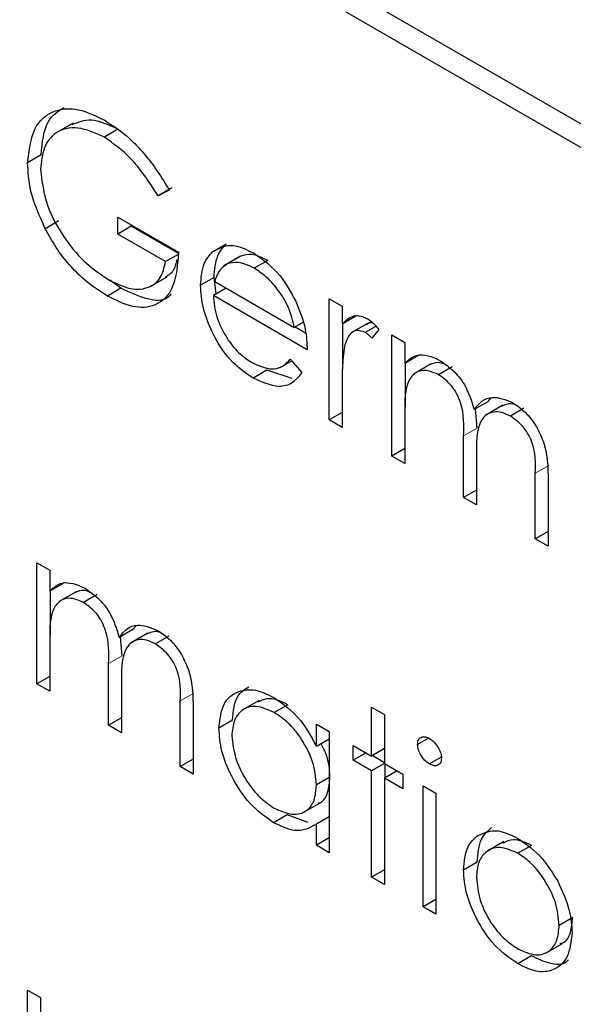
# Paper-space layout 'Blatt2' of a CAD drawing. Header units: millimetres. Extents: x 5 to 418, y 2 to 292.
# Tile 43 of 104: x 121.271 to 121.752, y 185.802 to 186.658. Entities that reach past the tile are written whole.
import ezdxf

# ---------------------------------------------------------------- set-up
doc = ezdxf.new("R2010")
doc.units = ezdxf.units.MM

psp = doc.layouts.new('Blatt2')

# ---------------------------------------------------------------- linework, layer by layer
at = {"color": 7, "linetype": 'Continuous', "lineweight": 25}
for p, q in [((126.31339, 183.9374), (120.36191, 187.37311)), ((126.29571, 183.92718), (120.40315, 187.32888)), ((121.31717, 186.56772), (121.30244, 186.55921)), ((121.35604, 186.56242), (121.34425, 186.55561)), ((121.28933, 186.54005), (121.27754, 186.53325)), ((121.40286, 186.51138), (121.39108, 186.50458)), ((121.40067, 186.50954), (121.39108, 186.50458)), ((121.3559, 186.48611), (121.40867, 186.45565)), ((121.3559, 186.47134), (121.3559, 186.48611)), ((121.30462, 186.48269), (121.29283, 186.47589)), ((121.36768, 186.47814), (121.3559, 186.47134)), ((121.36768, 186.47814), (121.36768, 186.47931)), ((121.40926, 186.45414), (121.36768, 186.47814)), ((121.39747, 186.44734), (121.3559, 186.47134)), ((121.45013, 186.46263), (121.43835, 186.45582)), ((121.40833, 186.45361), (121.39747, 186.44734)), ((121.46275, 186.45217), (121.44802, 186.44367)), ((121.46285, 186.45211), (121.45107, 186.44531)), ((121.48634, 186.44842), (121.47455, 186.44162)), ((121.38415, 186.42576), (121.39889, 186.43426)), ((121.43964, 186.43354), (121.42785, 186.42674)), ((121.4415, 186.41921), (121.43964, 186.43354)), ((121.35866, 186.42426), (121.34888, 186.43125)), ((121.44022, 186.43004), (121.50941, 186.39011)), ((121.35866, 186.42426), (121.34688, 186.41746)), ((121.45024, 186.42426), (121.43905, 186.4178)), ((121.5206, 186.37072), (121.43905, 186.4178)), ((121.53979, 186.41504), (121.55098, 186.40857)), ((121.53979, 186.30978), (121.53979, 186.41504)), ((121.55098, 186.40857), (121.55098, 186.39308)), ((121.56277, 186.39988), (121.55098, 186.39308)), ((121.51689, 186.39443), (121.50941, 186.39011)), ((121.51915, 186.38516), (121.51, 186.39045)), ((121.55157, 186.35859), (121.55157, 186.39342)), ((121.57356, 186.39384), (121.55883, 186.38533)), ((121.58042, 186.39127), (121.57109, 186.38588)), ((121.58296, 186.38835), (121.57682, 186.38071)), ((121.59416, 186.38365), (121.60535, 186.37719)), ((121.59416, 186.2784), (121.59416, 186.38365)), ((121.60535, 186.37719), (121.60535, 186.3589)), ((121.61713, 186.3657), (121.60535, 186.3589)), ((121.49706, 186.35525), (121.50715, 186.36108)), ((121.50586, 186.36261), (121.5158, 186.35084)), ((121.60594, 186.32073), (121.60594, 186.35924)), ((121.62841, 186.35841), (121.61368, 186.3499)), ((121.64662, 186.35589), (121.63483, 186.34909)), ((121.48549, 186.35289), (121.4737, 186.34609)), ((121.50756, 186.34573), (121.48549, 186.35289)), ((121.55098, 186.33869), (121.55098, 186.30332)), ((121.67757, 186.32553), (121.66579, 186.31873)), ((121.69077, 186.32253), (121.67604, 186.31402)), ((121.67757, 186.32553), (121.6809, 186.32914)), ((121.55098, 186.31625), (121.53979, 186.30978)), ((121.60535, 186.31622), (121.60535, 186.27194)), ((121.6683, 186.30272), (121.66681, 186.31932)), ((121.70905, 186.31985), (121.69727, 186.31304)), ((121.55098, 186.30332), (121.53979, 186.30978)), ((121.65652, 186.2424), (121.65652, 186.29592)), ((121.60535, 186.28486), (121.59416, 186.2784)), ((121.60535, 186.27194), (121.59416, 186.2784)), ((121.66771, 186.27688), (121.66771, 186.23594)), ((121.71888, 186.2064), (121.71888, 186.26346)), ((121.73007, 186.25695), (121.73007, 186.19993)), ((121.66771, 186.24886), (121.65652, 186.2424)), ((121.66771, 186.23594), (121.65652, 186.2424)), ((121.73007, 186.21286), (121.71888, 186.2064)), ((121.73007, 186.19993), (121.71888, 186.2064)), ((121.28554, 186.18567), (121.29673, 186.17921)), ((121.28554, 186.08042), (121.28554, 186.18567)), ((121.29673, 186.17921), (121.29673, 186.16092)), ((121.30852, 186.16772), (121.29673, 186.16092)), ((121.29732, 186.12275), (121.29732, 186.16126)), ((121.31979, 186.16043), (121.30506, 186.15193)), ((121.338, 186.15792), (121.32622, 186.15111)), ((121.36896, 186.12755), (121.35717, 186.12075)), ((121.36896, 186.12755), (121.37229, 186.13116)), ((121.29673, 186.11825), (121.29673, 186.07396)), ((121.35969, 186.10474), (121.35819, 186.12134)), ((121.38216, 186.12455), (121.36743, 186.11605)), ((121.40044, 186.12187), (121.38865, 186.11507)), ((121.3479, 186.04442), (121.3479, 186.09794)), ((121.29673, 186.08688), (121.28554, 186.08042)), ((121.29673, 186.07396), (121.28554, 186.08042)), ((121.3591, 186.0789), (121.3591, 186.03796)), ((121.41027, 186.00842), (121.41027, 186.06549)), ((121.4789, 186.06606), (121.46417, 186.05756)), ((121.42146, 186.05897), (121.42146, 186.00196)), ((121.50365, 186.06229), (121.49187, 186.05548)), ((121.57657, 186.06014), (121.58776, 186.05367)), ((121.57657, 186.01767), (121.57657, 186.06014)), ((121.3591, 186.05088), (121.3479, 186.04442)), ((121.45563, 186.04875), (121.44385, 186.04195)), ((121.58776, 186.05367), (121.58776, 186.0112)), ((121.3591, 186.03796), (121.3479, 186.04442)), ((121.52859, 186.02588), (121.52859, 186.04536)), ((121.52859, 186.04536), (121.53979, 186.0389)), ((121.53979, 186.03235), (121.52859, 186.02588)), ((121.53979, 186.0389), (121.53979, 185.93365)), ((121.62606, 186.03327), (121.61654, 186.02777)), ((121.56058, 186.0269), (121.57657, 186.01767)), ((121.56058, 186.01397), (121.56058, 186.0269)), ((121.58776, 186.02413), (121.57657, 186.01767)), ((121.42146, 186.01488), (121.41027, 186.00842)), ((121.57177, 186.02043), (121.56058, 186.01397)), ((121.57657, 186.00474), (121.56058, 186.01397)), ((121.58776, 186.01189), (121.57716, 186.01801)), ((121.63719, 186.01672), (121.62689, 186.01078)), ((121.42146, 186.00196), (121.41027, 186.00842)), ((121.58776, 186.0112), (121.57657, 186.00474)), ((121.58776, 186.0112), (121.60375, 186.00197)), ((121.58835, 185.99862), (121.58835, 186.01086)), ((121.53979, 185.99896), (121.52859, 185.9925)), ((121.57657, 185.91241), (121.57657, 186.00474)), ((121.59895, 186.00474), (121.58776, 185.99828)), ((121.58776, 185.99828), (121.58776, 185.90595)), ((121.60375, 185.98905), (121.58776, 185.99828)), ((121.60375, 186.00197), (121.60375, 185.98905)), ((121.62134, 185.99182), (121.63253, 185.98536)), ((121.62134, 185.88657), (121.62134, 185.99182)), ((121.63253, 185.98536), (121.63253, 185.88011)), ((121.51715, 185.96854), (121.53188, 185.97705)), ((121.50315, 185.96656), (121.49137, 185.95975)), ((121.52147, 185.9598), (121.50315, 185.96656)), ((121.53979, 185.96478), (121.52859, 185.95831)), ((121.52859, 185.94011), (121.52859, 185.95831)), ((121.53979, 185.94657), (121.52859, 185.94011)), ((121.53979, 185.93365), (121.52859, 185.94011)), ((121.69165, 185.9433), (121.67692, 185.93479)), ((121.71548, 185.94), (121.70369, 185.9332)), ((121.6683, 185.9254), (121.65652, 185.9186)), ((121.58776, 185.91888), (121.57657, 185.91241)), ((121.58776, 185.90595), (121.57657, 185.91241)), ((121.63253, 185.89303), (121.62134, 185.88657)), ((121.63253, 185.88011), (121.62134, 185.88657)), ((121.75145, 185.87731), (121.73967, 185.87051)), ((121.72776, 185.84626), (121.74249, 185.85477)), ((121.71553, 185.84396), (121.70374, 185.83715)), ((121.27754, 185.81415), (121.28874, 185.80769)), ((121.27754, 185.7089), (121.27754, 185.81415)), ((121.28874, 185.80769), (121.28874, 185.79219))]:
    psp.add_line(p, q, dxfattribs=at)
at = {"color": 7, "linetype": 'Continuous', "lineweight": 18}
for p, q in [((121.6683, 186.30272), (121.65652, 186.29592)), ((121.73067, 186.27027), (121.71888, 186.26346)), ((121.35969, 186.10474), (121.3479, 186.09794)), ((121.42205, 186.07229), (121.41027, 186.06549))]:
    psp.add_line(p, q, dxfattribs=at)
at = {"color": 7, "linetype": 'Continuous', "lineweight": 25}
for points, knots in [([(121.27754, 186.53325), (121.27877, 186.54383), (121.28123, 186.56498), (121.29918, 186.57994), (121.32155, 186.58135), (121.33693, 186.5739), (121.34463, 186.57017)], [0, 0, 0, 0, 0.27959, 0.559072, 0.779411, 1, 1, 1, 1]), ([(121.28933, 186.54005), (121.29032, 186.551), (121.29207, 186.5703), (121.30411, 186.57804), (121.30931, 186.58138)], [0, 0, 0, 0, 0.56748, 1, 1, 1, 1]), ([(121.35604, 186.56242), (121.34803, 186.56609), (121.33293, 186.57301), (121.32141, 186.56836), (121.316, 186.56618)], [0, 0, 0, 0, 0.530787, 1, 1, 1, 1]), ([(121.34463, 186.57017), (121.35177, 186.56544), (121.36353, 186.55765), (121.37877, 186.54161), (121.39051, 186.52627), (121.39728, 186.51512), (121.40067, 186.50954)], [0, 0, 0, 0, 0.339527, 0.559586, 0.779731, 1, 1, 1, 1]), ([(121.34425, 186.55561), (121.33636, 186.55906), (121.32059, 186.56595), (121.30217, 186.56121), (121.29084, 186.54765), (121.28944, 186.53412), (121.28874, 186.52736)], [0, 0, 0, 0, 0.279847, 0.559555, 0.779847, 1, 1, 1, 1]), ([(121.39108, 186.50458), (121.38336, 186.51635), (121.36959, 186.53739), (121.352, 186.55004), (121.34425, 186.55561)], [0, 0, 0, 0, 0.55984, 1, 1, 1, 1]), ([(121.29283, 186.47589), (121.28791, 186.48697), (121.27911, 186.50677), (121.27802, 186.52515), (121.27754, 186.53325)], [0, 0, 0, 0, 0.559317, 1, 1, 1, 1]), ([(121.28874, 186.52736), (121.29001, 186.5171), (121.29257, 186.49657), (121.30912, 186.46689), (121.32835, 186.44471), (121.34135, 186.43601), (121.34785, 186.43167)], [0, 0, 0, 0, 0.279061, 0.558584, 0.779236, 1, 1, 1, 1]), ([(121.34688, 186.41746), (121.33995, 186.42192), (121.32852, 186.42929), (121.31357, 186.4444), (121.30204, 186.45925), (121.2959, 186.47034), (121.29283, 186.47589)], [0, 0, 0, 0, 0.339789, 0.559872, 0.779908, 1, 1, 1, 1]), ([(121.43835, 186.45582), (121.44394, 186.45895), (121.45396, 186.46455), (121.46785, 186.45784), (121.47398, 186.45487)], [0, 0, 0, 0, 0.558577, 1, 1, 1, 1]), ([(121.43964, 186.43354), (121.44019, 186.44037), (121.44118, 186.45258), (121.4474, 186.45955), (121.45013, 186.46263)], [0, 0, 0, 0, 0.559427, 1, 1, 1, 1]), ([(121.40867, 186.45565), (121.4079, 186.44521), (121.40637, 186.4244), (121.39058, 186.40783), (121.36903, 186.40642), (121.35427, 186.41377), (121.34688, 186.41746)], [0, 0, 0, 0, 0.280351, 0.559367, 0.779371, 1, 1, 1, 1]), ([(121.42785, 186.42674), (121.42841, 186.43357), (121.4294, 186.44578), (121.43561, 186.45275), (121.43835, 186.45582)], [0, 0, 0, 0, 0.559427, 1, 1, 1, 1]), ([(121.48634, 186.44842), (121.4815, 186.45073), (121.47286, 186.45485), (121.46591, 186.45295), (121.46285, 186.45211)], [0, 0, 0, 0, 0.559458, 1, 1, 1, 1]), ([(121.47398, 186.45487), (121.48208, 186.44911), (121.49657, 186.43881), (121.50636, 186.42088), (121.51068, 186.41297)], [0, 0, 0, 0, 0.5589188, 1, 1, 1, 1]), ([(121.34785, 186.43167), (121.35429, 186.42852), (121.36715, 186.42223), (121.38295, 186.42382), (121.3939, 186.43231), (121.39628, 186.44233), (121.39747, 186.44734)], [0, 0, 0, 0, 0.280254, 0.559912, 0.779941, 1, 1, 1, 1]), ([(121.39708, 186.43391), (121.39994, 186.43563), (121.40513, 186.43873), (121.40685, 186.44601), (121.40762, 186.44928)], [0, 0, 0, 0, 0.5510158, 1, 1, 1, 1]), ([(121.45107, 186.44531), (121.44835, 186.44332), (121.44348, 186.43977), (121.44122, 186.43302), (121.44022, 186.43004)], [0, 0, 0, 0, 0.558795, 1, 1, 1, 1]), ([(121.47455, 186.44162), (121.46972, 186.44392), (121.46107, 186.44805), (121.45413, 186.44615), (121.45107, 186.44531)], [0, 0, 0, 0, 0.559458, 1, 1, 1, 1]), ([(121.50941, 186.39011), (121.50804, 186.39588), (121.5053, 186.40741), (121.49573, 186.42295), (121.48512, 186.43456), (121.47807, 186.43926), (121.47455, 186.44162)], [0, 0, 0, 0, 0.280138, 0.559194, 0.779598, 1, 1, 1, 1]), ([(121.4737, 186.34609), (121.46677, 186.35081), (121.45292, 186.36024), (121.43802, 186.38421), (121.42935, 186.4072), (121.42835, 186.42023), (121.42785, 186.42674)], [0, 0, 0, 0, 0.279885, 0.558859, 0.779462, 1, 1, 1, 1]), ([(121.40214, 186.41902), (121.40135, 186.41809), (121.39653, 186.41238), (121.38035, 186.4139), (121.3659, 186.4208), (121.35866, 186.42426)], [0, 0, 0, 0, 0.089239, 0.543973, 1, 1, 1, 1]), ([(121.43905, 186.4178), (121.43962, 186.41176), (121.44077, 186.39971), (121.44959, 186.38172), (121.46065, 186.36765), (121.46842, 186.36243), (121.4723, 186.35982)], [0, 0, 0, 0, 0.279963, 0.559359, 0.779526, 1, 1, 1, 1]), ([(121.51068, 186.41297), (121.51393, 186.40476), (121.51974, 186.39008), (121.52033, 186.37664), (121.5206, 186.37072)], [0, 0, 0, 0, 0.5588968, 1, 1, 1, 1]), ([(121.55098, 186.39308), (121.55411, 186.39622), (121.55848, 186.40059), (121.56705, 186.40051), (121.57116, 186.39856), (121.57322, 186.39758)], [0, 0, 0, 0, 0.5587877, 0.7794811, 1, 1, 1, 1]), ([(121.57813, 186.39364), (121.57715, 186.39395), (121.57478, 186.3947), (121.57326, 186.39332), (121.57236, 186.39251)], [0, 0, 0, 0, 0.4111618, 1, 1, 1, 1]), ([(121.57322, 186.39758), (121.57515, 186.3962), (121.57861, 186.39373), (121.58163, 186.39), (121.58296, 186.38835)], [0, 0, 0, 0, 0.559243, 1, 1, 1, 1]), ([(121.57109, 186.38588), (121.56846, 186.38674), (121.56317, 186.38847), (121.55638, 186.38391), (121.55427, 186.37755), (121.55298, 186.37366)], [0, 0, 0, 0, 0.278336, 0.558768, 1, 1, 1, 1]), ([(121.57682, 186.38071), (121.57579, 186.38184), (121.57397, 186.38388), (121.57197, 186.38527), (121.57109, 186.38588)], [0, 0, 0, 0, 0.5603957, 1, 1, 1, 1]), ([(121.55298, 186.37366), (121.55224, 186.36738), (121.55093, 186.35614), (121.55096, 186.34403), (121.55098, 186.33869)], [0, 0, 0, 0, 0.559636, 1, 1, 1, 1]), ([(121.60535, 186.3589), (121.60737, 186.36089), (121.61098, 186.36445), (121.61585, 186.3658), (121.61799, 186.3664)], [0, 0, 0, 0, 0.560148, 1, 1, 1, 1]), ([(121.61799, 186.3664), (121.62135, 186.36617), (121.62736, 186.36576), (121.6339, 186.36238), (121.63678, 186.36089)], [0, 0, 0, 0, 0.559743, 1, 1, 1, 1]), ([(121.4723, 186.35982), (121.47689, 186.35769), (121.48446, 186.35417), (121.49412, 186.3539), (121.50079, 186.35704), (121.50417, 186.36075), (121.50586, 186.36261)], [0, 0, 0, 0, 0.339465, 0.559626, 0.779498, 1, 1, 1, 1]), ([(121.64064, 186.35788), (121.63902, 186.35854), (121.63377, 186.36065), (121.62974, 186.35881), (121.62695, 186.35753)], [0, 0, 0, 0, 0.309221, 1, 1, 1, 1]), ([(121.63678, 186.36089), (121.64042, 186.35836), (121.6477, 186.35329), (121.65961, 186.3387), (121.66345, 186.32629), (121.66579, 186.31873)], [0, 0, 0, 0, 0.280809, 0.561507, 1, 1, 1, 1]), ([(121.5158, 186.35084), (121.51326, 186.34754), (121.50817, 186.34096), (121.49384, 186.33701), (121.48133, 186.34265), (121.4737, 186.34609)], [0, 0, 0, 0, 0.280919, 0.561407, 1, 1, 1, 1]), ([(121.63483, 186.34909), (121.63116, 186.35067), (121.62381, 186.35384), (121.61456, 186.35152), (121.60555, 186.34099), (121.60543, 186.32644), (121.60535, 186.31622)], [0, 0, 0, 0, 0.186544, 0.37335, 0.56013, 1, 1, 1, 1]), ([(121.65652, 186.29592), (121.65686, 186.30518), (121.65729, 186.31676), (121.65104, 186.33224), (121.64482, 186.3418), (121.63882, 186.34618), (121.63483, 186.34909)], [0, 0, 0, 0, 0.500537, 0.625897, 0.751368, 1, 1, 1, 1]), ([(121.66579, 186.31873), (121.66786, 186.32138), (121.67199, 186.32669), (121.68295, 186.33119), (121.69306, 186.32725), (121.69922, 186.32485)], [0, 0, 0, 0, 0.281263, 0.562094, 1, 1, 1, 1]), ([(121.70173, 186.3229), (121.70161, 186.32294), (121.69894, 186.32407), (121.69448, 186.32384), (121.69098, 186.32222), (121.6894, 186.32149)], [0, 0, 0, 0, 0.023662, 0.556677, 1, 1, 1, 1]), ([(121.69922, 186.32485), (121.703, 186.32226), (121.71056, 186.3171), (121.7204, 186.30412), (121.72978, 186.28261), (121.72995, 186.26753), (121.73007, 186.25695)], [0, 0, 0, 0, 0.186885, 0.373579, 0.560268, 1, 1, 1, 1]), ([(121.69727, 186.31304), (121.69468, 186.31431), (121.68949, 186.31684), (121.68237, 186.317), (121.67634, 186.31476), (121.66754, 186.30477), (121.66764, 186.28926), (121.66771, 186.27688)], [0, 0, 0, 0, 0.125317, 0.250662, 0.376086, 0.501515, 1, 1, 1, 1]), ([(121.71888, 186.26346), (121.71914, 186.27228), (121.71946, 186.28332), (121.71276, 186.29771), (121.70666, 186.30642), (121.70102, 186.3104), (121.69727, 186.31304)], [0, 0, 0, 0, 0.499445, 0.624933, 0.750561, 1, 1, 1, 1]), ([(121.29673, 186.16092), (121.29875, 186.16291), (121.30236, 186.16647), (121.30723, 186.16783), (121.30938, 186.16842)], [0, 0, 0, 0, 0.560148, 1, 1, 1, 1]), ([(121.30938, 186.16842), (121.31274, 186.16819), (121.31875, 186.16778), (121.32529, 186.1644), (121.32816, 186.16291)], [0, 0, 0, 0, 0.559743, 1, 1, 1, 1]), ([(121.33203, 186.15991), (121.33041, 186.16056), (121.32516, 186.16268), (121.32112, 186.16083), (121.31833, 186.15955)], [0, 0, 0, 0, 0.309221, 1, 1, 1, 1]), ([(121.32816, 186.16291), (121.33181, 186.16038), (121.33909, 186.15531), (121.351, 186.14072), (121.35483, 186.12831), (121.35717, 186.12075)], [0, 0, 0, 0, 0.280809, 0.561507, 1, 1, 1, 1]), ([(121.32622, 186.15111), (121.32254, 186.1527), (121.31519, 186.15587), (121.30594, 186.15355), (121.29693, 186.14301), (121.29681, 186.12846), (121.29673, 186.11825)], [0, 0, 0, 0, 0.186544, 0.37335, 0.56013, 1, 1, 1, 1]), ([(121.3479, 186.09794), (121.34824, 186.1072), (121.34867, 186.11878), (121.34242, 186.13426), (121.3362, 186.14383), (121.3302, 186.1482), (121.32622, 186.15111)], [0, 0, 0, 0, 0.500537, 0.625897, 0.751368, 1, 1, 1, 1]), ([(121.35717, 186.12075), (121.35924, 186.12341), (121.36338, 186.12871), (121.37433, 186.13321), (121.38444, 186.12927), (121.3906, 186.12687)], [0, 0, 0, 0, 0.281263, 0.562094, 1, 1, 1, 1]), ([(121.39311, 186.12492), (121.393, 186.12497), (121.39032, 186.12609), (121.38587, 186.12586), (121.38237, 186.12425), (121.38078, 186.12351)], [0, 0, 0, 0, 0.023662, 0.556677, 1, 1, 1, 1]), ([(121.3906, 186.12687), (121.39438, 186.12429), (121.40194, 186.11913), (121.41178, 186.10614), (121.42117, 186.08463), (121.42134, 186.06955), (121.42146, 186.05897)], [0, 0, 0, 0, 0.186885, 0.373579, 0.560268, 1, 1, 1, 1]), ([(121.38865, 186.11507), (121.38606, 186.11633), (121.38088, 186.11886), (121.37375, 186.11902), (121.36772, 186.11678), (121.35893, 186.10679), (121.35902, 186.09129), (121.3591, 186.0789)], [0, 0, 0, 0, 0.125317, 0.250662, 0.376086, 0.501515, 1, 1, 1, 1]), ([(121.41027, 186.06549), (121.41052, 186.07431), (121.41084, 186.08534), (121.40414, 186.09973), (121.39805, 186.10844), (121.3924, 186.11242), (121.38865, 186.11507)], [0, 0, 0, 0, 0.499445, 0.624933, 0.750561, 1, 1, 1, 1]), ([(121.44385, 186.04195), (121.44471, 186.04951), (121.44644, 186.06465), (121.45965, 186.07459), (121.47525, 186.07638), (121.48623, 186.07112), (121.49172, 186.0685)], [0, 0, 0, 0, 0.2794126, 0.5591913, 0.7795483, 1, 1, 1, 1]), ([(121.45563, 186.04875), (121.45633, 186.05657), (121.45755, 186.07021), (121.46617, 186.07546), (121.46984, 186.0777)], [0, 0, 0, 0, 0.573159, 1, 1, 1, 1]), ([(121.50365, 186.06229), (121.49821, 186.06484), (121.48834, 186.06946), (121.48104, 186.06605), (121.47776, 186.06452)], [0, 0, 0, 0, 0.551084, 1, 1, 1, 1]), ([(121.49172, 186.0685), (121.49994, 186.06267), (121.51466, 186.05225), (121.52433, 186.03395), (121.52859, 186.02588)], [0, 0, 0, 0, 0.559062, 1, 1, 1, 1]), ([(121.49187, 186.05548), (121.48652, 186.05785), (121.47584, 186.06258), (121.4637, 186.05862), (121.4564, 186.04907), (121.45549, 186.03992), (121.45504, 186.03534)], [0, 0, 0, 0, 0.279767, 0.559291, 0.779719, 1, 1, 1, 1]), ([(121.52859, 185.9925), (121.528, 185.99909), (121.5268, 186.01226), (121.51673, 186.03181), (121.50459, 186.04698), (121.49611, 186.05265), (121.49187, 186.05548)], [0, 0, 0, 0, 0.27966, 0.55921, 0.779487, 1, 1, 1, 1]), ([(121.49137, 185.95975), (121.48436, 185.96474), (121.47035, 185.97473), (121.45484, 185.99856), (121.44526, 186.02205), (121.44432, 186.03531), (121.44385, 186.04195)], [0, 0, 0, 0, 0.279573, 0.559333, 0.779589, 1, 1, 1, 1]), ([(121.45504, 186.03534), (121.45579, 186.02876), (121.4573, 186.01559), (121.46712, 185.9962), (121.47918, 185.98113), (121.48757, 185.97534), (121.49177, 185.97245)], [0, 0, 0, 0, 0.2794286, 0.5591463, 0.7795701, 1, 1, 1, 1]), ([(121.61654, 186.02777), (121.61675, 186.02935), (121.61716, 186.03252), (121.62008, 186.0344), (121.62341, 186.03462), (121.62573, 186.0335), (121.62689, 186.03293)], [0, 0, 0, 0, 0.279289, 0.558897, 0.779452, 1, 1, 1, 1]), ([(121.62689, 186.03293), (121.62837, 186.0319), (121.63133, 186.02984), (121.63474, 186.02497), (121.63696, 186.02001), (121.63721, 186.01718), (121.63733, 186.01577)], [0, 0, 0, 0, 0.279869, 0.559866, 0.779911, 1, 1, 1, 1]), ([(121.54038, 185.99931), (121.54005, 186.00594), (121.53957, 186.01551), (121.53429, 186.02524), (121.53267, 186.02823)], [0, 0, 0, 0, 0.692809, 1, 1, 1, 1]), ([(121.62689, 186.01078), (121.62542, 186.0118), (121.6225, 186.01385), (121.61913, 186.01867), (121.61693, 186.02357), (121.61667, 186.02637), (121.61654, 186.02777)], [0, 0, 0, 0, 0.279784, 0.559698, 0.779921, 1, 1, 1, 1]), ([(121.63733, 186.01577), (121.63711, 186.01419), (121.63668, 186.01104), (121.6337, 186.00926), (121.63036, 186.00906), (121.62804, 186.0102), (121.62689, 186.01078)], [0, 0, 0, 0, 0.27916, 0.558862, 0.779356, 1, 1, 1, 1]), ([(121.53013, 185.97681), (121.53079, 185.97694), (121.53492, 185.97778), (121.53909, 185.98574), (121.53995, 185.99478), (121.54038, 185.99931)], [0, 0, 0, 0, 0.086461, 0.543043, 1, 1, 1, 1]), ([(121.49177, 185.97245), (121.49711, 185.97011), (121.50779, 185.96543), (121.52025, 185.9688), (121.5275, 185.97854), (121.52823, 185.98785), (121.52859, 185.9925)], [0, 0, 0, 0, 0.279822, 0.559387, 0.779603, 1, 1, 1, 1]), ([(121.52859, 185.95831), (121.52269, 185.95525), (121.51212, 185.94976), (121.49772, 185.95669), (121.49137, 185.95975)], [0, 0, 0, 0, 0.558763, 1, 1, 1, 1]), ([(121.6683, 185.9254), (121.66896, 185.93278), (121.67014, 185.94596), (121.67754, 185.9526), (121.6808, 185.95552)], [0, 0, 0, 0, 0.559285, 1, 1, 1, 1]), ([(121.65652, 185.9186), (121.65718, 185.92597), (121.65836, 185.93916), (121.66575, 185.94579), (121.66901, 185.94872)], [0, 0, 0, 0, 0.559285, 1, 1, 1, 1]), ([(121.66901, 185.94872), (121.67464, 185.95111), (121.68472, 185.95538), (121.69792, 185.94894), (121.70374, 185.9461)], [0, 0, 0, 0, 0.55888, 1, 1, 1, 1]), ([(121.70374, 185.9461), (121.71114, 185.94093), (121.72437, 185.9317), (121.73409, 185.91578), (121.73837, 185.90877)], [0, 0, 0, 0, 0.559182, 1, 1, 1, 1]), ([(121.70369, 185.9332), (121.69836, 185.93552), (121.68771, 185.94017), (121.67604, 185.93541), (121.66879, 185.92593), (121.66807, 185.91668), (121.66771, 185.91205)], [0, 0, 0, 0, 0.2794842, 0.5592561, 0.7795472, 1, 1, 1, 1]), ([(121.71548, 185.94), (121.71005, 185.94252), (121.70044, 185.94697), (121.69354, 185.94331), (121.69053, 185.94171)], [0, 0, 0, 0, 0.5643768, 1, 1, 1, 1]), ([(121.73967, 185.87051), (121.73906, 185.87702), (121.73783, 185.89005), (121.72798, 185.90928), (121.71625, 185.92462), (121.70788, 185.93034), (121.70369, 185.9332)], [0, 0, 0, 0, 0.279586, 0.559398, 0.779653, 1, 1, 1, 1]), ([(121.70374, 185.83715), (121.69675, 185.842), (121.68279, 185.85169), (121.66743, 185.8755), (121.65802, 185.8988), (121.65702, 185.912), (121.65652, 185.9186)], [0, 0, 0, 0, 0.279776, 0.559179, 0.779592, 1, 1, 1, 1]), ([(121.66771, 185.91205), (121.66838, 185.90558), (121.66971, 185.89264), (121.67923, 185.87335), (121.69125, 185.85857), (121.69954, 185.85293), (121.70369, 185.85011)], [0, 0, 0, 0, 0.279618, 0.559167, 0.779512, 1, 1, 1, 1]), ([(121.73837, 185.90877), (121.7424, 185.90017), (121.7496, 185.8848), (121.75048, 185.87046), (121.75086, 185.86413)], [0, 0, 0, 0, 0.559216, 1, 1, 1, 1]), ([(121.74063, 185.85472), (121.74155, 185.85494), (121.74585, 185.85595), (121.75008, 185.86399), (121.751, 185.87287), (121.75145, 185.87731)], [0, 0, 0, 0, 0.119123, 0.559661, 1, 1, 1, 1]), ([(121.70369, 185.85011), (121.70898, 185.84775), (121.71954, 185.84304), (121.73148, 185.84713), (121.73846, 185.85685), (121.73926, 185.86596), (121.73967, 185.87051)], [0, 0, 0, 0, 0.279745, 0.559113, 0.779606, 1, 1, 1, 1]), ([(121.75086, 185.86413), (121.75001, 185.85662), (121.74829, 185.8416), (121.73573, 185.83088), (121.72013, 185.82913), (121.70921, 185.83448), (121.70374, 185.83715)], [0, 0, 0, 0, 0.279521, 0.559381, 0.779507, 1, 1, 1, 1]), ([(121.7479, 185.84068), (121.74719, 185.83995), (121.74331, 185.83597), (121.73163, 185.83636), (121.7209, 185.84142), (121.71553, 185.84396)], [0, 0, 0, 0, 0.100871, 0.55006, 1, 1, 1, 1])]:
    psp.add_open_spline(points, degree=3, knots=knots, dxfattribs=at)

doc.saveas('drawing.dxf')
